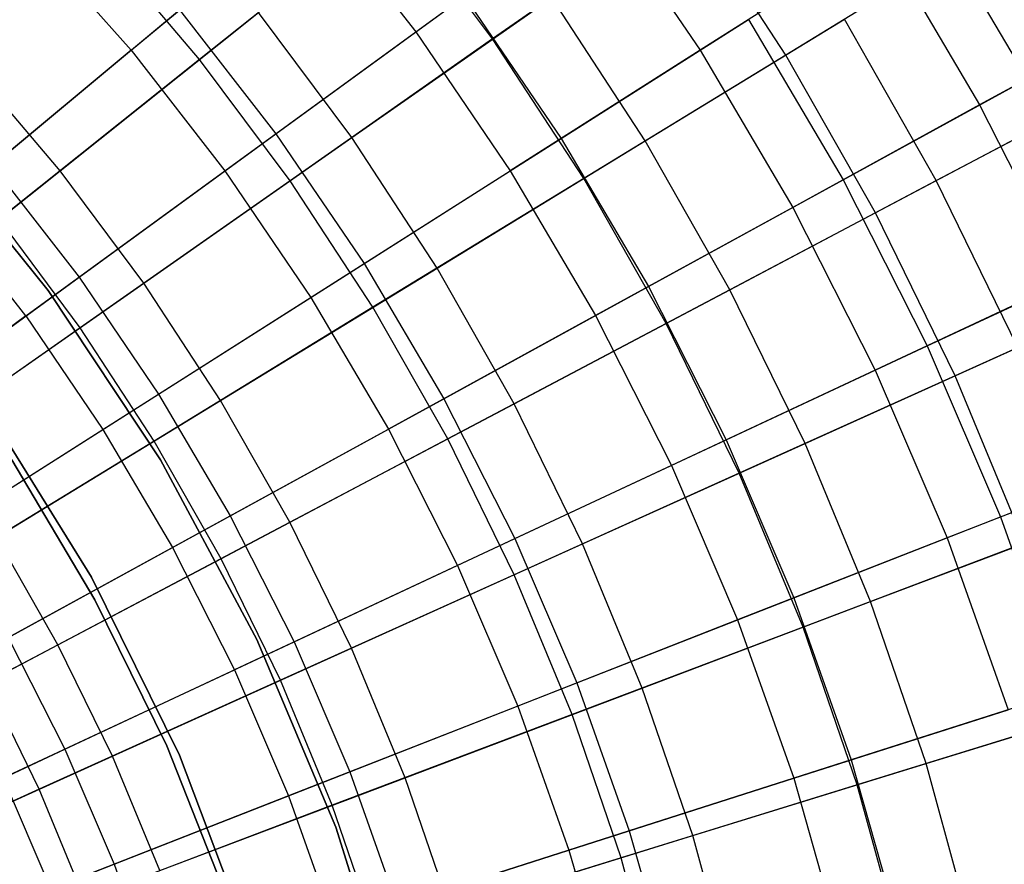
# Model space of a CAD drawing. Extents: x -8.3 to 8.8, y -6 to 6.
# Tile 141 of 177: x 2.4 to 3.6, y 0.9 to 2. Entities that reach past the tile are written whole.
import ezdxf

# ---------------------------------------------------------------- set-up
doc = ezdxf.new("R2010")
doc.units = 0
doc.header["$LTSCALE"] = 2.54
doc.layers.get('0').update_dxf_attribs({"linetype": 'CONTINUOUS'})

# ---------------------------------------------------------------- blocks, each defined once
blk = doc.blocks.new('DROPS_COLOR_A_STL')
at = {"color": 0}
for p, q in [((10.9138, 1.9308, 12.6838), (11.1437, 2.1219, 12.4681)), ((10.9138, 1.9308, 12.6838), (11.1437, 2.1219, 12.4681)), ((11.1437, 2.1219, 12.4681), (11.2744, 1.9541, 12.4681)), ((11.1437, 2.1219, 12.4681), (11.2744, 1.9541, 12.4681)), ((11.2744, 1.9541, 12.4681), (11.5048, 2.1219, 12.2341)), ((11.2744, 1.9541, 12.4681), (11.5048, 2.1219, 12.2341)), ((11.5048, 2.1219, 12.2341), (11.6347, 1.9308, 12.2341)), ((11.5048, 2.1219, 12.2341), (11.6347, 1.9308, 12.2341)), ((11.9203, 2.112, 3.673), (12.0488, 1.8944, 3.673)), ((11.9203, 2.112, 3.673), (12.0488, 1.8944, 3.673)), ((10.9138, 1.9308, 12.6838), (10.7853, 2.0756, 12.6838)), ((10.9138, 1.9308, 12.6838), (10.7853, 2.0756, 12.6838)), ((11.8626, 2.0754, 11.9828), (11.6347, 1.9308, 12.2341)), ((11.8626, 2.0754, 11.9828), (11.6347, 1.9308, 12.2341)), ((11.8626, 2.0754, 11.9828), (11.9888, 1.8616, 11.9828)), ((11.8626, 2.0754, 11.9828), (11.9888, 1.8616, 11.9828)), ((11.0974, 1.8251, 2.958), (11.3362, 1.9991, 3.1786)), ((11.0974, 1.8251, 2.958), (11.3362, 1.9991, 3.1786)), ((11.3362, 1.9991, 3.1786), (11.4587, 1.8191, 3.1786)), ((11.3362, 1.9991, 3.1786), (11.4587, 1.8191, 3.1786)), ((12.2112, 1.9834, 11.7151), (11.9888, 1.8616, 11.9828)), ((12.2112, 1.9834, 11.7151), (11.9888, 1.8616, 11.9828)), ((10.738, 1.7846, 2.7562), (10.9753, 1.9819, 2.958)), ((10.738, 1.7846, 2.7562), (10.9753, 1.9819, 2.958)), ((10.9753, 1.9819, 2.958), (11.0974, 1.8251, 2.958)), ((10.9753, 1.9819, 2.958), (11.0974, 1.8251, 2.958)), ((11.4587, 1.8191, 3.1786), (11.696, 1.9697, 3.4172)), ((11.4587, 1.8191, 3.1786), (11.696, 1.9697, 3.4172)), ((11.696, 1.9697, 3.4172), (11.8159, 1.7668, 3.4172)), ((11.696, 1.9697, 3.4172), (11.8159, 1.7668, 3.4172)), ((11.0327, 1.778, 12.6838), (11.2744, 1.9541, 12.4681)), ((11.0327, 1.778, 12.6838), (11.2744, 1.9541, 12.4681)), ((11.2744, 1.9541, 12.4681), (11.3941, 1.7782, 12.4681)), ((11.2744, 1.9541, 12.4681), (11.3941, 1.7782, 12.4681)), ((10.9138, 1.9308, 12.6838), (10.6739, 1.7313, 12.8805)), ((10.9138, 1.9308, 12.6838), (10.6739, 1.7313, 12.8805)), ((10.9138, 1.9308, 12.6838), (11.0327, 1.778, 12.6838)), ((10.9138, 1.9308, 12.6838), (11.0327, 1.778, 12.6838)), ((11.6347, 1.9308, 12.2341), (11.3941, 1.7782, 12.4681)), ((11.6347, 1.9308, 12.2341), (11.3941, 1.7782, 12.4681)), ((11.6347, 1.9308, 12.2341), (11.7522, 1.7319, 12.2341)), ((11.6347, 1.9308, 12.2341), (11.7522, 1.7319, 12.2341)), ((11.8159, 1.7668, 3.4172), (12.0488, 1.8944, 3.673)), ((11.8159, 1.7668, 3.4172), (12.0488, 1.8944, 3.673)), ((11.9888, 1.8616, 11.9828), (11.7522, 1.7319, 12.2341)), ((11.9888, 1.8616, 11.9828), (11.7522, 1.7319, 12.2341)), ((11.9888, 1.8616, 11.9828), (12.1011, 1.6401, 11.9828)), ((11.9888, 1.8616, 11.9828), (12.1011, 1.6401, 11.9828)), ((10.8087, 1.6268, 171.7068), (10.6467, 1.8273, 171.7068)), ((10.6467, 1.8273, 164.1068), (10.8087, 1.6268, 164.1068)), ((10.8087, 1.6268, 171.7068), (10.6467, 1.8273, 171.7068)), ((10.6467, 1.8273, 164.1068), (10.8087, 1.6268, 164.1068)), ((10.8479, 1.6434, 2.7562), (11.0974, 1.8251, 2.958)), ((10.8479, 1.6434, 2.7562), (11.0974, 1.8251, 2.958)), ((11.0974, 1.8251, 2.958), (11.2092, 1.6608, 2.958)), ((11.0974, 1.8251, 2.958), (11.2092, 1.6608, 2.958)), ((11.2092, 1.6608, 2.958), (11.4587, 1.8191, 3.1786)), ((11.2092, 1.6608, 2.958), (11.4587, 1.8191, 3.1786)), ((11.4587, 1.8191, 3.1786), (11.5693, 1.6317, 3.1786)), ((11.4587, 1.8191, 3.1786), (11.5693, 1.6317, 3.1786)), ((10.738, 1.7846, 2.7562), (10.8479, 1.6434, 2.7562)), ((10.738, 1.7846, 2.7562), (10.8479, 1.6434, 2.7562)), ((10.7805, 1.5944, 12.8805), (11.0327, 1.778, 12.6838)), ((10.7805, 1.5944, 12.8805), (11.0327, 1.778, 12.6838)), ((11.0327, 1.778, 12.6838), (11.1416, 1.6179, 12.6838)), ((11.0327, 1.778, 12.6838), (11.1416, 1.6179, 12.6838)), ((11.1416, 1.6179, 12.6838), (11.3941, 1.7782, 12.4681)), ((11.1416, 1.6179, 12.6838), (11.3941, 1.7782, 12.4681)), ((11.3941, 1.7782, 12.4681), (11.5023, 1.5949, 12.4681)), ((11.3941, 1.7782, 12.4681), (11.5023, 1.5949, 12.4681)), ((11.5693, 1.6317, 3.1786), (11.8159, 1.7668, 3.4172)), ((11.5693, 1.6317, 3.1786), (11.8159, 1.7668, 3.4172)), ((11.8159, 1.7668, 3.4172), (11.9224, 1.5566, 3.4172)), ((11.8159, 1.7668, 3.4172), (11.9224, 1.5566, 3.4172)), ((10.7805, 1.5944, 12.8805), (10.6739, 1.7313, 12.8805)), ((10.7805, 1.5944, 12.8805), (10.6739, 1.7313, 12.8805)), ((11.7522, 1.7319, 12.2341), (11.5023, 1.5949, 12.4681)), ((11.7522, 1.7319, 12.2341), (11.5023, 1.5949, 12.4681)), ((11.7522, 1.7319, 12.2341), (11.8567, 1.5258, 12.2341)), ((11.7522, 1.7319, 12.2341), (11.8567, 1.5258, 12.2341)), ((10.9486, 1.4955, 2.7562), (11.2092, 1.6608, 2.958)), ((10.9486, 1.4955, 2.7562), (11.2092, 1.6608, 2.958)), ((11.2092, 1.6608, 2.958), (11.3102, 1.4897, 2.958)), ((11.2092, 1.6608, 2.958), (11.3102, 1.4897, 2.958)), ((11.9224, 1.5566, 3.4172), (12.1631, 1.669, 3.673)), ((11.9224, 1.5566, 3.4172), (12.1631, 1.669, 3.673)), ((10.5887, 1.4546, 2.5742), (10.8479, 1.6434, 2.7562)), ((10.5887, 1.4546, 2.5742), (10.8479, 1.6434, 2.7562)), ((10.8479, 1.6434, 2.7562), (10.9486, 1.4955, 2.7562)), ((10.8479, 1.6434, 2.7562), (10.9486, 1.4955, 2.7562)), ((12.1011, 1.6401, 11.9828), (11.8567, 1.5258, 12.2341)), ((12.1011, 1.6401, 11.9828), (11.8567, 1.5258, 12.2341)), ((10.9513, 1.4121, 171.7068), (10.8087, 1.6268, 171.7068)), ((10.8087, 1.6268, 164.1068), (10.9513, 1.4121, 164.1068)), ((10.8087, 1.6268, 171.7068), (10.8087, 1.6268, 164.1068)), ((10.9513, 1.4121, 171.7068), (10.8087, 1.6268, 171.7068)), ((10.8087, 1.6268, 164.1068), (10.9513, 1.4121, 164.1068)), ((10.8087, 1.6268, 171.7068), (10.8087, 1.6268, 164.1068)), ((11.3102, 1.4897, 2.958), (11.5693, 1.6317, 3.1786)), ((11.3102, 1.4897, 2.958), (11.5693, 1.6317, 3.1786)), ((11.5693, 1.6317, 3.1786), (11.6678, 1.4376, 3.1786)), ((11.5693, 1.6317, 3.1786), (11.6678, 1.4376, 3.1786)), ((10.8782, 1.4508, 12.8805), (11.1416, 1.6179, 12.6838)), ((10.8782, 1.4508, 12.8805), (11.1416, 1.6179, 12.6838)), ((11.1416, 1.6179, 12.6838), (11.24, 1.4512, 12.6838)), ((11.1416, 1.6179, 12.6838), (11.24, 1.4512, 12.6838)), ((10.7805, 1.5944, 12.8805), (10.519, 1.4038, 13.0572)), ((10.7805, 1.5944, 12.8805), (10.519, 1.4038, 13.0572)), ((10.7805, 1.5944, 12.8805), (10.8782, 1.4508, 12.8805)), ((10.7805, 1.5944, 12.8805), (10.8782, 1.4508, 12.8805)), ((11.5023, 1.5949, 12.4681), (11.24, 1.4512, 12.6838)), ((11.5023, 1.5949, 12.4681), (11.24, 1.4512, 12.6838)), ((11.5023, 1.5949, 12.4681), (11.5985, 1.4052, 12.4681)), ((11.5023, 1.5949, 12.4681), (11.5985, 1.4052, 12.4681)), ((11.6678, 1.4376, 3.1786), (11.9224, 1.5566, 3.4172)), ((11.6678, 1.4376, 3.1786), (11.9224, 1.5566, 3.4172)), ((11.9224, 1.5566, 3.4172), (12.0153, 1.34, 3.4172)), ((11.9224, 1.5566, 3.4172), (12.0153, 1.34, 3.4172)), ((11.8567, 1.5258, 12.2341), (11.5985, 1.4052, 12.4681)), ((11.8567, 1.5258, 12.2341), (11.5985, 1.4052, 12.4681)), ((11.8567, 1.5258, 12.2341), (11.9477, 1.3135, 12.2341)), ((11.8567, 1.5258, 12.2341), (11.9477, 1.3135, 12.2341)), ((10.6778, 1.3237, 2.5742), (10.9486, 1.4955, 2.7562)), ((10.6778, 1.3237, 2.5742), (10.9486, 1.4955, 2.7562)), ((10.9486, 1.4955, 2.7562), (11.0395, 1.3414, 2.7562)), ((10.9486, 1.4955, 2.7562), (11.0395, 1.3414, 2.7562)), ((11.0395, 1.3414, 2.7562), (11.3102, 1.4897, 2.958)), ((11.0395, 1.3414, 2.7562), (11.3102, 1.4897, 2.958)), ((11.3102, 1.4897, 2.958), (11.4001, 1.3125, 2.958)), ((11.3102, 1.4897, 2.958), (11.4001, 1.3125, 2.958)), ((10.7313, 1.477, 171.7068), (10.8639, 1.2636, 171.7068)), ((10.8639, 1.2636, 164.1068), (10.7313, 1.477, 164.1068)), ((10.8639, 1.2636, 164.1068), (10.7313, 1.477, 164.1068)), ((10.7313, 1.477, 171.7068), (10.8639, 1.2636, 171.7068)), ((10.6049, 1.2775, 13.0572), (10.8782, 1.4508, 12.8805)), ((10.6049, 1.2775, 13.0572), (10.8782, 1.4508, 12.8805)), ((10.8782, 1.4508, 12.8805), (10.9665, 1.3013, 12.8805)), ((10.8782, 1.4508, 12.8805), (10.9665, 1.3013, 12.8805)), ((10.9665, 1.3013, 12.8805), (11.24, 1.4512, 12.6838)), ((10.9665, 1.3013, 12.8805), (11.24, 1.4512, 12.6838)), ((11.24, 1.4512, 12.6838), (11.3276, 1.2786, 12.6838)), ((11.24, 1.4512, 12.6838), (11.3276, 1.2786, 12.6838)), ((11.4001, 1.3125, 2.958), (11.6678, 1.4376, 3.1786)), ((11.4001, 1.3125, 2.958), (11.6678, 1.4376, 3.1786)), ((11.6678, 1.4376, 3.1786), (11.7536, 1.2375, 3.1786)), ((11.6678, 1.4376, 3.1786), (11.7536, 1.2375, 3.1786)), ((12.0153, 1.34, 3.4172), (12.2627, 1.4368, 3.673)), ((12.0153, 1.34, 3.4172), (12.2627, 1.4368, 3.673)), ((10.8681, 1.2351, 164.4068), (10.7628, 1.4121, 164.4068)), ((10.7628, 1.4121, 164.3068), (10.8681, 1.2351, 164.3068)), ((10.8681, 1.2351, 164.4068), (10.7628, 1.4121, 164.4068)), ((10.7628, 1.4121, 164.3068), (10.8681, 1.2351, 164.3068)), ((11.0732, 1.1849, 171.7068), (10.9513, 1.4121, 171.7068)), ((10.9513, 1.4121, 164.1068), (11.0732, 1.1849, 164.1068)), ((10.9513, 1.4121, 171.7068), (10.9513, 1.4121, 164.1068)), ((11.0732, 1.1849, 171.7068), (10.9513, 1.4121, 171.7068)), ((10.9513, 1.4121, 164.1068), (11.0732, 1.1849, 164.1068)), ((10.9513, 1.4121, 171.7068), (10.9513, 1.4121, 164.1068)), ((12.199, 1.4118, 11.9828), (11.9477, 1.3135, 12.2341)), ((12.199, 1.4118, 11.9828), (11.9477, 1.3135, 12.2341)), ((11.5985, 1.4052, 12.4681), (11.3276, 1.2786, 12.6838)), ((11.5985, 1.4052, 12.4681), (11.3276, 1.2786, 12.6838)), ((11.5985, 1.4052, 12.4681), (11.6823, 1.2096, 12.4681)), ((11.5985, 1.4052, 12.4681), (11.6823, 1.2096, 12.4681)), ((10.7583, 1.1873, 2.5742), (11.0395, 1.3414, 2.7562)), ((10.7583, 1.1873, 2.5742), (11.0395, 1.3414, 2.7562)), ((11.0395, 1.3414, 2.7562), (11.1205, 1.1818, 2.7562)), ((11.0395, 1.3414, 2.7562), (11.1205, 1.1818, 2.7562)), ((11.7536, 1.2375, 3.1786), (12.0153, 1.34, 3.4172)), ((11.7536, 1.2375, 3.1786), (12.0153, 1.34, 3.4172)), ((12.0153, 1.34, 3.4172), (12.0941, 1.1178, 3.4172)), ((12.0153, 1.34, 3.4172), (12.0941, 1.1178, 3.4172)), ((11.1205, 1.1818, 2.7562), (11.4001, 1.3125, 2.958)), ((11.1205, 1.1818, 2.7562), (11.4001, 1.3125, 2.958)), ((11.4001, 1.3125, 2.958), (11.4784, 1.1298, 2.958)), ((11.4001, 1.3125, 2.958), (11.4784, 1.1298, 2.958)), ((11.9477, 1.3135, 12.2341), (11.6823, 1.2096, 12.4681)), ((11.9477, 1.3135, 12.2341), (11.6823, 1.2096, 12.4681)), ((11.9477, 1.3135, 12.2341), (12.025, 1.0958, 12.2341)), ((11.9477, 1.3135, 12.2341), (12.025, 1.0958, 12.2341)), ((10.6827, 1.1458, 13.0572), (10.9665, 1.3013, 12.8805)), ((10.6827, 1.1458, 13.0572), (10.9665, 1.3013, 12.8805)), ((10.9665, 1.3013, 12.8805), (11.045, 1.1465, 12.8805)), ((10.9665, 1.3013, 12.8805), (11.045, 1.1465, 12.8805)), ((11.3276, 1.2786, 12.6838), (11.045, 1.1465, 12.8805)), ((11.3276, 1.2786, 12.6838), (11.045, 1.1465, 12.8805)), ((11.3276, 1.2786, 12.6838), (11.4039, 1.1006, 12.6838)), ((11.3276, 1.2786, 12.6838), (11.4039, 1.1006, 12.6838)), ((10.8639, 1.2636, 171.7068), (10.9752, 1.0383, 171.7068)), ((10.9752, 1.0383, 164.1068), (10.8639, 1.2636, 164.1068)), ((10.8639, 1.2636, 164.1068), (10.8639, 1.2636, 171.7068)), ((10.8639, 1.2636, 164.1068), (10.8639, 1.2636, 171.7068)), ((10.9752, 1.0383, 164.1068), (10.8639, 1.2636, 164.1068)), ((10.8639, 1.2636, 171.7068), (10.9752, 1.0383, 171.7068)), ((10.959, 1.0503, 164.4068), (10.8681, 1.2351, 164.4068)), ((10.8681, 1.2351, 164.3068), (10.959, 1.0503, 164.3068)), ((10.8681, 1.2351, 164.4068), (10.8681, 1.2351, 164.3068)), ((10.959, 1.0503, 164.4068), (10.8681, 1.2351, 164.4068)), ((10.8681, 1.2351, 164.3068), (10.959, 1.0503, 164.3068)), ((10.8681, 1.2351, 164.4068), (10.8681, 1.2351, 164.3068)), ((11.4784, 1.1298, 2.958), (11.7536, 1.2375, 3.1786)), ((11.4784, 1.1298, 2.958), (11.7536, 1.2375, 3.1786)), ((11.7536, 1.2375, 3.1786), (11.8263, 1.0324, 3.1786)), ((11.7536, 1.2375, 3.1786), (11.8263, 1.0324, 3.1786)), ((11.6823, 1.2096, 12.4681), (11.4039, 1.1006, 12.6838)), ((11.6823, 1.2096, 12.4681), (11.4039, 1.1006, 12.6838)), ((11.6823, 1.2096, 12.4681), (11.7535, 1.0091, 12.4681)), ((11.6823, 1.2096, 12.4681), (11.7535, 1.0091, 12.4681)), ((10.7583, 1.1873, 2.5742), (10.83, 1.046, 2.5742)), ((10.7583, 1.1873, 2.5742), (10.83, 1.046, 2.5742)), ((10.83, 1.046, 2.5742), (11.1205, 1.1818, 2.7562)), ((10.83, 1.046, 2.5742), (11.1205, 1.1818, 2.7562)), ((11.1733, 0.9473, 171.7068), (11.0732, 1.1849, 171.7068)), ((11.0732, 1.1849, 164.1068), (11.1733, 0.9473, 164.1068)), ((11.0732, 1.1849, 171.7068), (11.0732, 1.1849, 164.1068)), ((11.1733, 0.9473, 171.7068), (11.0732, 1.1849, 171.7068)), ((11.0732, 1.1849, 164.1068), (11.1733, 0.9473, 164.1068)), ((11.0732, 1.1849, 171.7068), (11.0732, 1.1849, 164.1068)), ((11.1205, 1.1818, 2.7562), (11.191, 1.0173, 2.7562)), ((11.1205, 1.1818, 2.7562), (11.191, 1.0173, 2.7562)), ((10.7518, 1.0095, 13.0572), (11.045, 1.1465, 12.8805)), ((10.7518, 1.0095, 13.0572), (11.045, 1.1465, 12.8805)), ((11.045, 1.1465, 12.8805), (11.1134, 0.987, 12.8805)), ((11.045, 1.1465, 12.8805), (11.1134, 0.987, 12.8805)), ((11.191, 1.0173, 2.7562), (11.4784, 1.1298, 2.958)), ((11.191, 1.0173, 2.7562), (11.4784, 1.1298, 2.958)), ((11.4784, 1.1298, 2.958), (11.5449, 0.9425, 2.958)), ((11.4784, 1.1298, 2.958), (11.5449, 0.9425, 2.958)), ((12.0941, 1.1178, 3.4172), (11.8263, 1.0324, 3.1786)), ((12.0941, 1.1178, 3.4172), (11.8263, 1.0324, 3.1786)), ((11.4039, 1.1006, 12.6838), (11.1134, 0.987, 12.8805)), ((11.4039, 1.1006, 12.6838), (11.1134, 0.987, 12.8805)), ((11.4039, 1.1006, 12.6838), (11.4686, 0.9182, 12.6838)), ((11.4039, 1.1006, 12.6838), (11.4686, 0.9182, 12.6838)), ((11.7535, 1.0091, 12.4681), (12.025, 1.0958, 12.2341)), ((11.7535, 1.0091, 12.4681), (12.025, 1.0958, 12.2341)), ((11.035, 0.8589, 164.4068), (10.959, 1.0503, 164.4068)), ((10.959, 1.0503, 164.3068), (11.035, 0.8589, 164.3068)), ((10.959, 1.0503, 164.4068), (10.959, 1.0503, 164.3068)), ((11.035, 0.8589, 164.4068), (10.959, 1.0503, 164.4068)), ((10.959, 1.0503, 164.3068), (11.035, 0.8589, 164.3068)), ((10.959, 1.0503, 164.4068), (10.959, 1.0503, 164.3068)), ((10.5297, 0.9057, 2.4125), (10.83, 1.046, 2.5742)), ((10.5297, 0.9057, 2.4125), (10.83, 1.046, 2.5742)), ((10.83, 1.046, 2.5742), (10.8924, 0.9005, 2.5742)), ((10.83, 1.046, 2.5742), (10.8924, 0.9005, 2.5742)), ((10.9752, 1.0383, 171.7068), (11.0643, 0.8034, 171.7068)), ((11.0643, 0.8034, 164.1068), (10.9752, 1.0383, 164.1068)), ((10.9752, 1.0383, 164.1068), (10.9752, 1.0383, 171.7068)), ((10.9752, 1.0383, 164.1068), (10.9752, 1.0383, 171.7068)), ((11.0643, 0.8034, 164.1068), (10.9752, 1.0383, 164.1068)), ((10.9752, 1.0383, 171.7068), (11.0643, 0.8034, 171.7068)), ((11.8263, 1.0324, 3.1786), (11.5449, 0.9425, 2.958)), ((11.8263, 1.0324, 3.1786), (11.5449, 0.9425, 2.958)), ((11.8263, 1.0324, 3.1786), (11.8858, 0.823, 3.1786)), ((11.8263, 1.0324, 3.1786), (11.8858, 0.823, 3.1786)), ((10.8924, 0.9005, 2.5742), (11.191, 1.0173, 2.7562)), ((10.8924, 0.9005, 2.5742), (11.191, 1.0173, 2.7562)), ((11.191, 1.0173, 2.7562), (11.2508, 0.8487, 2.7562)), ((11.191, 1.0173, 2.7562), (11.2508, 0.8487, 2.7562)), ((10.7518, 1.0095, 13.0572), (10.812, 0.869, 13.0572)), ((10.7518, 1.0095, 13.0572), (10.812, 0.869, 13.0572)), ((11.4686, 0.9182, 12.6838), (11.7535, 1.0091, 12.4681)), ((11.4686, 0.9182, 12.6838), (11.7535, 1.0091, 12.4681)), ((11.7535, 1.0091, 12.4681), (11.8116, 0.8045, 12.4681)), ((11.7535, 1.0091, 12.4681), (11.8116, 0.8045, 12.4681)), ((11.1134, 0.987, 12.8805), (10.812, 0.869, 13.0572)), ((11.1134, 0.987, 12.8805), (10.812, 0.869, 13.0572)), ((11.1134, 0.987, 12.8805), (11.1714, 0.8234, 12.8805)), ((11.1134, 0.987, 12.8805), (11.1714, 0.8234, 12.8805)), ((11.2506, 0.7014, 171.7068), (11.1733, 0.9473, 171.7068)), ((11.1733, 0.9473, 164.1068), (11.2506, 0.7014, 164.1068)), ((11.1733, 0.9473, 171.7068), (11.1733, 0.9473, 164.1068)), ((11.2506, 0.7014, 171.7068), (11.1733, 0.9473, 171.7068)), ((11.1733, 0.9473, 164.1068), (11.2506, 0.7014, 164.1068)), ((11.1733, 0.9473, 171.7068), (11.1733, 0.9473, 164.1068)), ((11.5449, 0.9425, 2.958), (11.2508, 0.8487, 2.7562)), ((11.5449, 0.9425, 2.958), (11.2508, 0.8487, 2.7562)), ((11.5449, 0.9425, 2.958), (11.5992, 0.7514, 2.958)), ((11.5449, 0.9425, 2.958), (11.5992, 0.7514, 2.958)), ((11.1714, 0.8234, 12.8805), (11.4686, 0.9182, 12.6838)), ((11.1714, 0.8234, 12.8805), (11.4686, 0.9182, 12.6838)), ((11.4686, 0.9182, 12.6838), (11.5215, 0.732, 12.6838)), ((11.4686, 0.9182, 12.6838), (11.5215, 0.732, 12.6838)), ((10.5838, 0.7797, 2.4125), (10.8924, 0.9005, 2.5742)), ((10.5838, 0.7797, 2.4125), (10.8924, 0.9005, 2.5742)), ((10.8924, 0.9005, 2.5742), (10.9453, 0.7512, 2.5742)), ((10.8924, 0.9005, 2.5742), (10.9453, 0.7512, 2.5742))]:
    blk.add_line(p, q, dxfattribs=at)
blk = doc.blocks.new('GROUP_1')
at = {"color": 0}
for p, q in [((11.1603, 8.1127, 10.9485), (10.9155, 7.9177, 11.1491)), ((11.1603, 8.1127, 10.9485), (10.9155, 7.9177, 11.1491)), ((11.2866, 7.9436, 10.9485), (11.1603, 8.1127, 10.9485)), ((11.2866, 7.9436, 10.9485), (11.1603, 8.1127, 10.9485)), ((11.5323, 8.1155, 10.7288), (11.2866, 7.9436, 10.9485)), ((11.5323, 8.1155, 10.7288), (11.2866, 7.9436, 10.9485)), ((11.6581, 7.9233, 10.7288), (11.5323, 8.1155, 10.7288)), ((11.6581, 7.9233, 10.7288), (11.5323, 8.1155, 10.7288)), ((11.902, 8.0722, 10.4911), (11.6581, 7.9233, 10.7288)), ((11.902, 8.0722, 10.4911), (11.6581, 7.9233, 10.7288)), ((10.9155, 7.9177, 11.1491), (10.7915, 8.0637, 11.1491)), ((10.9155, 7.9177, 11.1491), (10.7915, 8.0637, 11.1491)), ((11.1082, 7.8188, 0.9091), (11.3615, 7.996, 1.1155)), ((11.1082, 7.8188, 0.9091), (11.3615, 7.996, 1.1155)), ((11.4801, 7.8146, 1.1155), (11.3615, 7.996, 1.1155)), ((11.4801, 7.8146, 1.1155), (11.3615, 7.996, 1.1155)), ((10.7386, 7.7768, 0.7222), (10.99, 7.977, 0.9091)), ((10.7386, 7.7768, 0.7222), (10.99, 7.977, 0.9091)), ((11.1082, 7.8188, 0.9091), (10.99, 7.977, 0.9091)), ((11.1082, 7.8188, 0.9091), (10.99, 7.977, 0.9091)), ((11.4801, 7.8146, 1.1155), (11.7326, 7.9688, 1.3406)), ((11.4801, 7.8146, 1.1155), (11.7326, 7.9688, 1.3406)), ((11.8488, 7.7644, 1.3406), (11.7326, 7.9688, 1.3406)), ((11.8488, 7.7644, 1.3406), (11.7326, 7.9688, 1.3406)), ((11.2866, 7.9436, 10.9485), (11.0302, 7.7642, 11.1491)), ((11.2866, 7.9436, 10.9485), (11.0302, 7.7642, 11.1491)), ((11.4021, 7.767, 10.9485), (11.2866, 7.9436, 10.9485)), ((11.4021, 7.767, 10.9485), (11.2866, 7.9436, 10.9485)), ((11.6581, 7.9233, 10.7288), (11.4021, 7.767, 10.9485)), ((11.6581, 7.9233, 10.7288), (11.4021, 7.767, 10.9485)), ((11.7717, 7.7236, 10.7288), (11.6581, 7.9233, 10.7288)), ((11.7717, 7.7236, 10.7288), (11.6581, 7.9233, 10.7288)), ((10.7386, 7.7768, 0.7222), (10.6238, 7.9121, 0.7222)), ((10.7386, 7.7768, 0.7222), (10.6238, 7.9121, 0.7222)), ((10.9155, 7.9177, 11.1491), (10.6615, 7.7153, 11.3299)), ((10.9155, 7.9177, 11.1491), (10.6615, 7.7153, 11.3299)), ((11.0302, 7.7642, 11.1491), (10.9155, 7.9177, 11.1491)), ((11.0302, 7.7642, 11.1491), (10.9155, 7.9177, 11.1491)), ((11.8488, 7.7644, 1.3406), (12.0975, 7.8958, 1.5837)), ((11.8488, 7.7644, 1.3406), (12.0975, 7.8958, 1.5837)), ((12.0243, 7.8571, 10.4911), (11.7717, 7.7236, 10.7288)), ((12.0243, 7.8571, 10.4911), (11.7717, 7.7236, 10.7288)), ((10.8449, 7.6346, 0.7222), (11.1082, 7.8188, 0.9091)), ((10.8449, 7.6346, 0.7222), (11.1082, 7.8188, 0.9091)), ((11.2163, 7.6535, 0.9091), (11.1082, 7.8188, 0.9091)), ((11.2163, 7.6535, 0.9091), (11.1082, 7.8188, 0.9091)), ((11.2163, 7.6535, 0.9091), (11.4801, 7.8146, 1.1155)), ((11.2163, 7.6535, 0.9091), (11.4801, 7.8146, 1.1155)), ((11.5873, 7.6262, 1.1155), (11.4801, 7.8146, 1.1155)), ((11.5873, 7.6262, 1.1155), (11.4801, 7.8146, 1.1155)), ((10.4787, 7.5697, 0.5556), (10.7386, 7.7768, 0.7222)), ((10.4787, 7.5697, 0.5556), (10.7386, 7.7768, 0.7222)), ((10.8449, 7.6346, 0.7222), (10.7386, 7.7768, 0.7222)), ((10.8449, 7.6346, 0.7222), (10.7386, 7.7768, 0.7222)), ((11.0302, 7.7642, 11.1491), (10.764, 7.578, 11.3299)), ((11.0302, 7.7642, 11.1491), (10.764, 7.578, 11.3299)), ((11.135, 7.6039, 11.1491), (11.0302, 7.7642, 11.1491)), ((11.135, 7.6039, 11.1491), (11.0302, 7.7642, 11.1491)), ((11.4021, 7.767, 10.9485), (11.135, 7.6039, 11.1491)), ((11.4021, 7.767, 10.9485), (11.135, 7.6039, 11.1491)), ((11.5065, 7.5835, 10.9485), (11.4021, 7.767, 10.9485)), ((11.5065, 7.5835, 10.9485), (11.4021, 7.767, 10.9485)), ((11.5873, 7.6262, 1.1155), (11.8488, 7.7644, 1.3406)), ((11.5873, 7.6262, 1.1155), (11.8488, 7.7644, 1.3406)), ((11.9521, 7.5532, 1.3406), (11.8488, 7.7644, 1.3406)), ((11.9521, 7.5532, 1.3406), (11.8488, 7.7644, 1.3406)), ((11.7717, 7.7236, 10.7288), (11.5065, 7.5835, 10.9485)), ((11.7717, 7.7236, 10.7288), (11.5065, 7.5835, 10.9485)), ((11.8726, 7.5173, 10.7288), (11.7717, 7.7236, 10.7288)), ((11.8726, 7.5173, 10.7288), (11.7717, 7.7236, 10.7288)), ((10.764, 7.578, 11.3299), (10.6615, 7.7153, 11.3299)), ((10.764, 7.578, 11.3299), (10.6615, 7.7153, 11.3299)), ((10.942, 7.486, 0.7222), (11.2163, 7.6535, 0.9091)), ((10.942, 7.486, 0.7222), (11.2163, 7.6535, 0.9091)), ((11.3139, 7.4818, 0.9091), (11.2163, 7.6535, 0.9091)), ((11.3139, 7.4818, 0.9091), (11.2163, 7.6535, 0.9091)), ((10.5726, 7.4441, 0.5556), (10.8449, 7.6346, 0.7222)), ((10.5726, 7.4441, 0.5556), (10.8449, 7.6346, 0.7222)), ((10.942, 7.486, 0.7222), (10.8449, 7.6346, 0.7222)), ((10.942, 7.486, 0.7222), (10.8449, 7.6346, 0.7222)), ((12.133, 7.6348, 10.4911), (11.8726, 7.5173, 10.7288)), ((12.133, 7.6348, 10.4911), (11.8726, 7.5173, 10.7288)), ((11.3139, 7.4818, 0.9091), (11.5873, 7.6262, 1.1155)), ((11.3139, 7.4818, 0.9091), (11.5873, 7.6262, 1.1155)), ((11.6825, 7.4315, 1.1155), (11.5873, 7.6262, 1.1155)), ((11.6825, 7.4315, 1.1155), (11.5873, 7.6262, 1.1155)), ((11.135, 7.6039, 11.1491), (10.8579, 7.4346, 11.3299)), ((11.135, 7.6039, 11.1491), (10.8579, 7.4346, 11.3299)), ((11.2298, 7.4373, 11.1491), (11.135, 7.6039, 11.1491)), ((11.2298, 7.4373, 11.1491), (11.135, 7.6039, 11.1491)), ((10.764, 7.578, 11.3299), (10.4893, 7.3858, 11.4903)), ((10.764, 7.578, 11.3299), (10.4893, 7.3858, 11.4903)), ((10.8579, 7.4346, 11.3299), (10.764, 7.578, 11.3299)), ((10.8579, 7.4346, 11.3299), (10.764, 7.578, 11.3299)), ((11.5065, 7.5835, 10.9485), (11.2298, 7.4373, 11.1491)), ((11.5065, 7.5835, 10.9485), (11.2298, 7.4373, 11.1491)), ((11.5992, 7.3939, 10.9485), (11.5065, 7.5835, 10.9485)), ((11.5992, 7.3939, 10.9485), (11.5065, 7.5835, 10.9485)), ((11.6825, 7.4315, 1.1155), (11.9521, 7.5532, 1.3406)), ((11.6825, 7.4315, 1.1155), (11.9521, 7.5532, 1.3406)), ((11.8726, 7.5173, 10.7288), (11.5992, 7.3939, 10.9485)), ((11.8726, 7.5173, 10.7288), (11.5992, 7.3939, 10.9485)), ((11.9605, 7.3051, 10.7288), (11.8726, 7.5173, 10.7288)), ((11.9605, 7.3051, 10.7288), (11.8726, 7.5173, 10.7288)), ((10.6584, 7.3128, 0.5556), (10.942, 7.486, 0.7222)), ((10.6584, 7.3128, 0.5556), (10.942, 7.486, 0.7222)), ((11.0298, 7.3317, 0.7222), (10.942, 7.486, 0.7222)), ((11.0298, 7.3317, 0.7222), (10.942, 7.486, 0.7222)), ((11.0298, 7.3317, 0.7222), (11.3139, 7.4818, 0.9091)), ((11.0298, 7.3317, 0.7222), (11.3139, 7.4818, 0.9091)), ((11.4007, 7.3044, 0.9091), (11.3139, 7.4818, 0.9091)), ((11.4007, 7.3044, 0.9091), (11.3139, 7.4818, 0.9091)), ((11.2298, 7.4373, 11.1491), (10.9426, 7.2856, 11.3299)), ((11.2298, 7.4373, 11.1491), (10.9426, 7.2856, 11.3299)), ((11.3139, 7.2652, 11.1491), (11.2298, 7.4373, 11.1491)), ((11.3139, 7.2652, 11.1491), (11.2298, 7.4373, 11.1491)), ((10.8579, 7.4346, 11.3299), (10.5717, 7.2598, 11.4903)), ((10.8579, 7.4346, 11.3299), (10.5717, 7.2598, 11.4903)), ((10.9426, 7.2856, 11.3299), (10.8579, 7.4346, 11.3299)), ((10.9426, 7.2856, 11.3299), (10.8579, 7.4346, 11.3299)), ((11.4007, 7.3044, 0.9091), (11.6825, 7.4315, 1.1155)), ((11.4007, 7.3044, 0.9091), (11.6825, 7.4315, 1.1155)), ((11.7655, 7.2313, 1.1155), (11.6825, 7.4315, 1.1155)), ((11.7655, 7.2313, 1.1155), (11.6825, 7.4315, 1.1155)), ((11.5992, 7.3939, 10.9485), (11.3139, 7.2652, 11.1491)), ((11.5992, 7.3939, 10.9485), (11.3139, 7.2652, 11.1491)), ((11.68, 7.199, 10.9485), (11.5992, 7.3939, 10.9485)), ((11.68, 7.199, 10.9485), (11.5992, 7.3939, 10.9485)), ((11.7655, 7.2313, 1.1155), (12.0421, 7.336, 1.3406)), ((11.7655, 7.2313, 1.1155), (12.0421, 7.336, 1.3406)), ((10.736, 7.1765, 0.5556), (11.0298, 7.3317, 0.7222)), ((10.736, 7.1765, 0.5556), (11.0298, 7.3317, 0.7222)), ((11.1078, 7.1722, 0.7222), (11.0298, 7.3317, 0.7222)), ((11.1078, 7.1722, 0.7222), (11.0298, 7.3317, 0.7222)), ((10.736, 7.1765, 0.5556), (10.6584, 7.3128, 0.5556)), ((10.736, 7.1765, 0.5556), (10.6584, 7.3128, 0.5556)), ((11.1078, 7.1722, 0.7222), (11.4007, 7.3044, 0.9091)), ((11.1078, 7.1722, 0.7222), (11.4007, 7.3044, 0.9091)), ((11.4763, 7.1219, 0.9091), (11.4007, 7.3044, 0.9091)), ((11.4763, 7.1219, 0.9091), (11.4007, 7.3044, 0.9091)), ((11.9605, 7.3051, 10.7288), (11.68, 7.199, 10.9485)), ((11.9605, 7.3051, 10.7288), (11.68, 7.199, 10.9485)), ((10.9426, 7.2856, 11.3299), (10.6461, 7.129, 11.4903)), ((10.9426, 7.2856, 11.3299), (10.6461, 7.129, 11.4903)), ((11.0179, 7.1317, 11.3299), (10.9426, 7.2856, 11.3299)), ((11.0179, 7.1317, 11.3299), (10.9426, 7.2856, 11.3299)), ((11.3139, 7.2652, 11.1491), (11.0179, 7.1317, 11.3299)), ((11.3139, 7.2652, 11.1491), (11.0179, 7.1317, 11.3299)), ((11.3873, 7.0882, 11.1491), (11.3139, 7.2652, 11.1491)), ((11.3873, 7.0882, 11.1491), (11.3139, 7.2652, 11.1491)), ((11.4763, 7.1219, 0.9091), (11.7655, 7.2313, 1.1155)), ((11.4763, 7.1219, 0.9091), (11.7655, 7.2313, 1.1155)), ((11.8358, 7.0263, 1.1155), (11.7655, 7.2313, 1.1155)), ((11.8358, 7.0263, 1.1155), (11.7655, 7.2313, 1.1155)), ((11.68, 7.199, 10.9485), (11.3873, 7.0882, 11.1491)), ((11.68, 7.199, 10.9485), (11.3873, 7.0882, 11.1491)), ((11.7485, 6.9993, 10.9485), (11.68, 7.199, 10.9485)), ((11.7485, 6.9993, 10.9485), (11.68, 7.199, 10.9485)), ((10.4336, 7.0167, 0.4099), (10.736, 7.1765, 0.5556)), ((10.4336, 7.0167, 0.4099), (10.736, 7.1765, 0.5556)), ((10.8049, 7.0356, 0.5556), (10.736, 7.1765, 0.5556)), ((10.8049, 7.0356, 0.5556), (10.736, 7.1765, 0.5556)), ((10.8049, 7.0356, 0.5556), (11.1078, 7.1722, 0.7222)), ((10.8049, 7.0356, 0.5556), (11.1078, 7.1722, 0.7222)), ((11.1757, 7.0082, 0.7222), (11.1078, 7.1722, 0.7222)), ((11.1757, 7.0082, 0.7222), (11.1078, 7.1722, 0.7222)), ((10.7122, 6.9938, 11.4903), (10.6461, 7.129, 11.4903)), ((10.7122, 6.9938, 11.4903), (10.6461, 7.129, 11.4903)), ((11.0179, 7.1317, 11.3299), (10.7122, 6.9938, 11.4903)), ((11.0179, 7.1317, 11.3299), (10.7122, 6.9938, 11.4903)), ((11.0835, 6.9734, 11.3299), (11.0179, 7.1317, 11.3299)), ((11.0835, 6.9734, 11.3299), (11.0179, 7.1317, 11.3299)), ((11.1757, 7.0082, 0.7222), (11.4763, 7.1219, 0.9091)), ((11.1757, 7.0082, 0.7222), (11.4763, 7.1219, 0.9091)), ((11.5404, 6.9351, 0.9091), (11.4763, 7.1219, 0.9091)), ((11.5404, 6.9351, 0.9091), (11.4763, 7.1219, 0.9091)), ((11.8358, 7.0263, 1.1155), (12.1184, 7.1135, 1.3406)), ((11.8358, 7.0263, 1.1155), (12.1184, 7.1135, 1.3406)), ((11.3873, 7.0882, 11.1491), (11.0835, 6.9734, 11.3299)), ((11.3873, 7.0882, 11.1491), (11.0835, 6.9734, 11.3299)), ((11.4494, 6.907, 11.1491), (11.3873, 7.0882, 11.1491)), ((11.4494, 6.907, 11.1491), (11.3873, 7.0882, 11.1491)), ((12.035, 7.0878, 10.7288), (11.7485, 6.9993, 10.9485)), ((12.035, 7.0878, 10.7288), (11.7485, 6.9993, 10.9485)), ((10.4932, 6.8949, 0.4099), (10.8049, 7.0356, 0.5556)), ((10.4932, 6.8949, 0.4099), (10.8049, 7.0356, 0.5556)), ((10.8649, 6.8907, 0.5556), (10.8049, 7.0356, 0.5556)), ((10.8649, 6.8907, 0.5556), (10.8049, 7.0356, 0.5556)), ((11.5404, 6.9351, 0.9091), (11.8358, 7.0263, 1.1155)), ((11.5404, 6.9351, 0.9091), (11.8358, 7.0263, 1.1155)), ((11.8933, 6.8173, 1.1155), (11.8358, 7.0263, 1.1155)), ((11.8933, 6.8173, 1.1155), (11.8358, 7.0263, 1.1155)), ((10.8649, 6.8907, 0.5556), (11.1757, 7.0082, 0.7222)), ((10.8649, 6.8907, 0.5556), (11.1757, 7.0082, 0.7222)), ((11.2334, 6.8403, 0.7222), (11.1757, 7.0082, 0.7222)), ((11.2334, 6.8403, 0.7222), (11.1757, 7.0082, 0.7222)), ((11.7485, 6.9993, 10.9485), (11.4494, 6.907, 11.1491)), ((11.7485, 6.9993, 10.9485), (11.4494, 6.907, 11.1491)), ((11.8044, 6.7958, 10.9485), (11.7485, 6.9993, 10.9485)), ((11.8044, 6.7958, 10.9485), (11.7485, 6.9993, 10.9485)), ((10.7122, 6.9938, 11.4903), (10.3981, 6.852, 11.6296)), ((10.7122, 6.9938, 11.4903), (10.3981, 6.852, 11.6296)), ((10.7698, 6.8547, 11.4903), (10.7122, 6.9938, 11.4903)), ((10.7698, 6.8547, 11.4903), (10.7122, 6.9938, 11.4903)), ((11.0835, 6.9734, 11.3299), (10.7698, 6.8547, 11.4903)), ((11.0835, 6.9734, 11.3299), (10.7698, 6.8547, 11.4903)), ((11.1391, 6.8112, 11.3299), (11.0835, 6.9734, 11.3299)), ((11.1391, 6.8112, 11.3299), (11.0835, 6.9734, 11.3299)), ((11.2334, 6.8403, 0.7222), (11.5404, 6.9351, 0.9091)), ((11.2334, 6.8403, 0.7222), (11.5404, 6.9351, 0.9091)), ((11.5928, 6.7447, 0.9091), (11.5404, 6.9351, 0.9091)), ((11.5928, 6.7447, 0.9091), (11.5404, 6.9351, 0.9091)), ((11.4494, 6.907, 11.1491), (11.1391, 6.8112, 11.3299)), ((11.4494, 6.907, 11.1491), (11.1391, 6.8112, 11.3299)), ((11.5002, 6.7223, 11.1491), (11.4494, 6.907, 11.1491)), ((11.5002, 6.7223, 11.1491), (11.4494, 6.907, 11.1491))]:
    blk.add_line(p, q, dxfattribs=at)
blk.add_blockref('DROPS_COLOR_A_STL', (-0.0852, 5.9985, -1.8001), dxfattribs=at)

msp = doc.modelspace()

# ---------------------------------------------------------------- block references
at = {"color": 0}
msp.add_blockref('GROUP_1', (-8.3148, -5.9985, 1.8001), dxfattribs=at)

doc.saveas('drawing.dxf')
